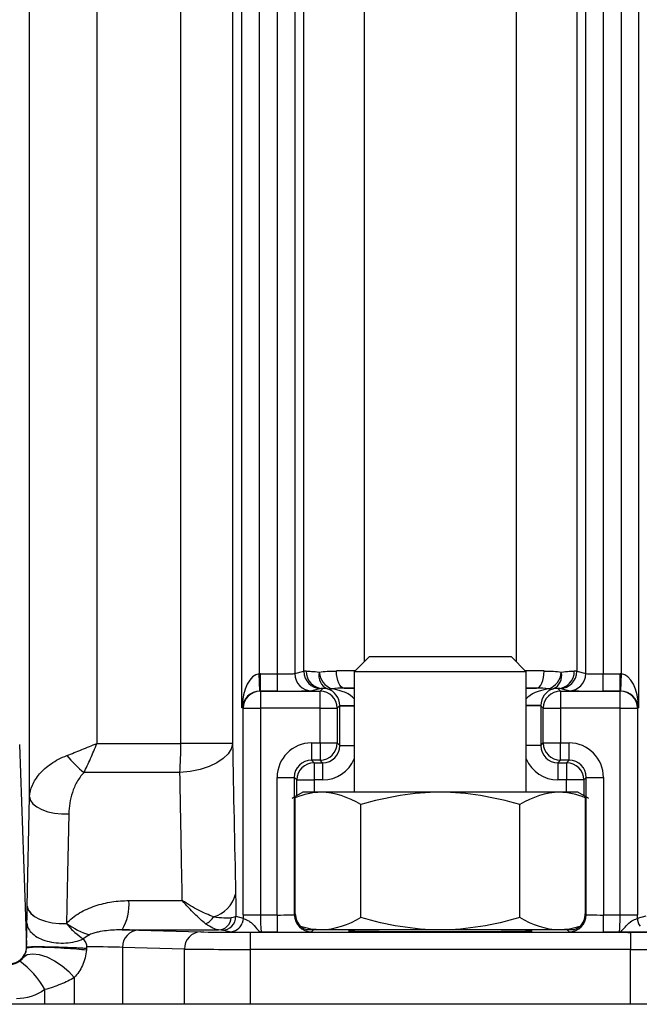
# Model space of a CAD drawing. Header units: millimetres. Extents: x -1087 to -132, y -334 to 655.
# Tile 20 of 63: x -593 to -575, y -266 to -237. Entities that reach past the tile are written whole.
import ezdxf

# ---------------------------------------------------------------- set-up
doc = ezdxf.new("R2010")
doc.units = ezdxf.units.MM

msp = doc.modelspace()

# ---------------------------------------------------------------- linework, layer by layer
at = {"color": 7, "linetype": 'Continuous', "lineweight": 25}
for p, q in [((-592.446, -259.899), (-592.446, -141.765)), ((-590.488, -143.315), (-590.488, -258.349)), ((-588.046, -258.349), (-588.046, -143.315)), ((-586.544, -143.315), (-586.544, -258.349)), ((-586.268, -257.319), (-586.268, -144.345)), ((-585.768, -145.336), (-585.768, -256.328)), ((-585.234, -256.328), (-585.234, -145.336)), ((-584.734, -145.345), (-584.734, -256.319)), ((-576.268, -256.319), (-576.268, -145.345)), ((-575.768, -145.336), (-575.768, -256.328)), ((-575.234, -256.328), (-575.234, -145.336)), ((-574.734, -145.336), (-574.734, -257.319)), ((-584.472, -256.254), (-584.472, -145.41)), ((-576.529, -145.41), (-576.529, -256.254)), ((-582.716, -145.692), (-582.716, -255.98)), ((-578.286, -255.98), (-578.286, -145.676)), ((-582.568, -255.832), (-583.001, -256.265)), ((-578.434, -255.832), (-582.568, -255.832)), ((-578.001, -256.265), (-578.434, -255.832)), ((-585.751, -256.828), (-585.768, -256.328)), ((-585.733, -256.828), (-585.733, -256.328)), ((-585.733, -256.328), (-585.234, -256.328)), ((-585.234, -256.828), (-585.234, -256.328)), ((-584.734, -256.319), (-584.472, -256.254)), ((-583.001, -256.265), (-583.001, -259.769)), ((-578.001, -256.265), (-583.001, -256.265)), ((-578.001, -259.769), (-578.001, -256.265)), ((-576.529, -256.254), (-576.268, -256.319)), ((-575.768, -256.828), (-575.768, -256.328)), ((-575.768, -256.328), (-575.268, -256.328)), ((-575.268, -256.828), (-575.268, -256.328)), ((-575.251, -256.828), (-575.234, -256.328)), ((-585.733, -256.828), (-585.733, -257.328)), ((-585.733, -256.828), (-583.997, -256.828)), ((-585.733, -256.828), (-585.733, -256.828)), ((-585.234, -256.828), (-585.733, -256.828)), ((-583.973, -256.754), (-584.234, -256.819)), ((-583.997, -256.828), (-583.92, -256.751)), ((-583.997, -257.328), (-583.997, -256.828)), ((-583.301, -256.745), (-583.001, -256.745)), ((-578.001, -256.745), (-577.701, -256.745)), ((-577.082, -256.751), (-577.005, -256.828)), ((-576.767, -256.819), (-577.029, -256.754)), ((-577.005, -256.828), (-577.005, -257.328)), ((-577.005, -256.828), (-575.269, -256.828)), ((-575.268, -256.828), (-575.768, -256.828)), ((-575.269, -257.328), (-575.269, -256.828)), ((-575.269, -256.828), (-575.268, -256.828)), ((-583.422, -257.253), (-583.497, -257.328)), ((-583.422, -257.249), (-583.001, -257.245)), ((-583.422, -258.411), (-583.422, -257.253)), ((-583.422, -257.253), (-583.001, -257.253)), ((-577.579, -257.249), (-578.001, -257.245)), ((-577.579, -257.253), (-578.001, -257.253)), ((-577.505, -257.328), (-577.579, -257.253)), ((-577.579, -257.253), (-577.579, -258.411)), ((-586.233, -257.328), (-586.268, -257.319)), ((-586.233, -263.336), (-586.233, -257.328)), ((-586.233, -257.328), (-585.733, -257.328)), ((-585.733, -257.328), (-585.733, -263.336)), ((-583.997, -257.328), (-585.733, -257.328)), ((-583.997, -258.336), (-583.997, -257.328)), ((-583.997, -257.328), (-583.497, -257.328)), ((-583.497, -257.328), (-583.497, -258.336)), ((-577.505, -257.328), (-577.005, -257.328)), ((-577.505, -258.336), (-577.505, -257.328)), ((-577.005, -257.328), (-577.005, -258.336)), ((-575.269, -257.328), (-577.005, -257.328)), ((-575.269, -263.336), (-575.269, -257.328)), ((-575.269, -257.328), (-574.769, -257.328)), ((-574.734, -257.319), (-574.769, -257.328)), ((-574.769, -257.328), (-574.769, -263.336)), ((-592.734, -258.381), (-592.53, -264.213)), ((-590.488, -258.349), (-588.046, -258.349)), ((-586.544, -258.349), (-588.046, -258.349)), ((-584.247, -258.336), (-583.997, -258.336)), ((-584.247, -258.336), (-584.247, -258.836)), ((-583.997, -258.336), (-583.497, -258.336)), ((-583.997, -258.336), (-583.997, -258.836)), ((-583.497, -258.336), (-583.422, -258.411)), ((-583.422, -258.411), (-583.001, -258.411)), ((-577.579, -258.411), (-578.001, -258.411)), ((-577.579, -258.411), (-577.505, -258.336)), ((-577.505, -258.336), (-577.005, -258.336)), ((-577.005, -258.336), (-576.755, -258.336)), ((-577.005, -258.836), (-577.005, -258.336)), ((-576.755, -258.836), (-576.755, -258.336)), ((-583.997, -258.836), (-584.247, -258.836)), ((-584.247, -258.836), (-584.172, -258.911)), ((-584.172, -258.911), (-583.922, -258.911)), ((-584.172, -258.911), (-584.172, -259.411)), ((-583.922, -258.911), (-583.997, -258.836)), ((-583.922, -258.911), (-583.922, -259.411)), ((-577.005, -258.836), (-577.079, -258.911)), ((-577.079, -258.911), (-576.829, -258.911)), ((-577.079, -258.911), (-577.079, -259.411)), ((-576.755, -258.836), (-577.005, -258.836)), ((-576.829, -258.911), (-576.755, -258.836)), ((-576.829, -258.911), (-576.829, -259.411)), ((-588.073, -259.199), (-590.862, -259.199)), ((-585.247, -263.336), (-585.247, -259.336)), ((-585.247, -259.336), (-584.747, -259.336)), ((-584.747, -259.336), (-584.747, -263.328)), ((-584.672, -259.411), (-584.747, -259.336)), ((-584.672, -259.411), (-584.172, -259.411)), ((-584.672, -259.868), (-584.672, -259.411)), ((-583.922, -259.411), (-584.172, -259.411)), ((-584.172, -259.411), (-584.172, -259.769)), ((-576.829, -259.411), (-577.079, -259.411)), ((-576.329, -259.411), (-576.829, -259.411)), ((-576.829, -259.769), (-576.829, -259.411)), ((-576.255, -259.336), (-576.329, -259.411)), ((-576.329, -259.411), (-576.329, -259.868)), ((-576.255, -259.336), (-575.755, -259.336)), ((-576.255, -263.328), (-576.255, -259.336)), ((-575.755, -259.336), (-575.755, -263.336)), ((-584.501, -259.769), (-584.818, -259.953)), ((-583.965, -259.769), (-584.501, -259.769)), ((-580.501, -259.769), (-583.965, -259.769)), ((-577.037, -259.769), (-580.501, -259.769)), ((-576.501, -259.769), (-577.037, -259.769)), ((-576.183, -259.953), (-576.501, -259.769)), ((-592.511, -263.082), (-592.446, -259.899)), ((-584.718, -259.928), (-584.712, -259.916)), ((-584.718, -263.299), (-584.718, -259.928)), ((-582.81, -263.412), (-582.81, -260.127)), ((-578.191, -263.412), (-578.191, -260.127)), ((-576.284, -259.928), (-576.284, -263.299)), ((-586.446, -263.375), (-586.233, -263.428)), ((-586.233, -263.336), (-585.733, -263.336)), ((-585.733, -263.336), (-585.247, -263.336)), ((-585.247, -263.336), (-585.247, -263.836)), ((-584.747, -263.328), (-584.718, -263.299)), ((-576.284, -263.299), (-576.255, -263.328)), ((-575.755, -263.836), (-575.755, -263.336)), ((-575.755, -263.336), (-575.269, -263.336)), ((-575.269, -263.336), (-574.769, -263.336)), ((-574.769, -263.428), (-574.517, -263.365)), ((-591.373, -263.582), (-591.37, -263.582)), ((-589.268, -263.777), (-587.465, -263.827)), ((-586.632, -263.828), (-586.845, -263.775)), ((-586.034, -263.836), (-586.034, -264.336)), ((-586.034, -263.836), (-575.295, -263.836)), ((-585.247, -263.836), (-585.698, -263.836)), ((-583.965, -263.769), (-584.394, -263.769)), ((-584.188, -263.769), (-584.247, -263.828)), ((-580.501, -263.769), (-583.965, -263.769)), ((-583.001, -263.769), (-583.001, -263.801)), ((-577.037, -263.769), (-580.501, -263.769)), ((-578.001, -263.801), (-578.001, -263.769)), ((-576.608, -263.769), (-577.037, -263.769)), ((-576.755, -263.828), (-576.813, -263.769)), ((-575.303, -263.836), (-575.755, -263.836)), ((-575.295, -263.836), (-575.303, -263.836)), ((-574.967, -263.842), (-574.967, -264.336)), ((-590.786, -264.26), (-590.787, -264.31)), ((-587.942, -264.327), (-589.744, -264.277)), ((-589.744, -264.277), (-589.744, -265.932)), ((-587.942, -265.932), (-587.942, -264.327)), ((-586.034, -264.336), (-586.034, -265.932)), ((-574.967, -264.336), (-586.034, -264.336)), ((-574.967, -265.932), (-574.967, -264.336)), ((-591.144, -265.157), (-591.144, -265.932)), ((-592.003, -265.932), (-592.003, -265.506)), ((-502.801, -265.932), (-635.443, -265.932))]:
    msp.add_line(p, q, dxfattribs=at)
at = {"color": 7, "linetype": 'Continuous', "lineweight": 25, "flags": 128}
for points in [[(-583.301, -256.745), (-583.344, -256.734), (-583.385, -256.706), (-583.423, -256.659), (-583.456, -256.597), (-583.483, -256.521), (-583.504, -256.435), (-583.516, -256.342), (-583.521, -256.245)], [(-577.701, -256.745), (-577.658, -256.734), (-577.617, -256.706), (-577.579, -256.659), (-577.546, -256.597), (-577.518, -256.521), (-577.498, -256.435), (-577.485, -256.342), (-577.481, -256.245)], [(-586.544, -258.349), (-586.58, -258.503), (-586.671, -258.652), (-586.812, -258.79), (-586.999, -258.915), (-587.227, -259.021), (-587.488, -259.106), (-587.773, -259.166), (-588.073, -259.199)], [(-592.446, -259.899), (-592.418, -260.004), (-592.347, -260.104), (-592.236, -260.196), (-592.091, -260.274), (-591.917, -260.336), (-591.722, -260.378), (-591.516, -260.399), (-591.306, -260.399)], [(-591.306, -260.399), (-591.343, -262.127), (-591.373, -263.582)], [(-592.511, -263.082), (-592.483, -263.187), (-592.412, -263.287), (-592.302, -263.378), (-592.156, -263.456), (-591.983, -263.518), (-591.789, -263.561), (-591.583, -263.582), (-591.373, -263.582)], [(-592.511, -263.085), (-592.483, -263.189), (-592.412, -263.289), (-592.302, -263.38), (-592.156, -263.458), (-591.983, -263.519), (-591.789, -263.562), (-591.583, -263.583), (-591.373, -263.583)], [(-586.233, -263.428), (-586.24, -263.506), (-586.259, -263.571)], [(-592.619, -264.56), (-592.511, -264.489), (-592.355, -264.464), (-592.162, -264.487), (-591.946, -264.556), (-591.721, -264.666), (-591.502, -264.809), (-591.306, -264.977), (-591.144, -265.157)]]:
    msp.add_lwpolyline(points, dxfattribs=at)
at = {"color": 7, "linetype": 'Continuous', "lineweight": 25}
for centre, radius, start, end in [((-584.234, -256.319), 0.5, 180.0041, 269.9632), ((-583.972, -256.254), 0.5, 180.0041, 269.9632), ((-583.907, -256.261), 0.491, 178.8962, 268.491), ((-583.612, -256.381), 0.42, 166.3223, 245.7199), ((-583.461, -256.236), 0.561, 184.6949, 249.9088), ((-577.541, -256.236), 0.561, 290.0912, 355.3051), ((-577.39, -256.381), 0.42, 294.2801, 13.6777), ((-577.095, -256.261), 0.491, 271.509, 1.1038), ((-577.029, -256.254), 0.5, 270.0368, 359.9959), ((-576.768, -256.319), 0.5, 270.0368, 359.9959), ((-585.733, -257.328), 0.5, 90.0368, 179.9959), ((-583.997, -257.328), 0.5, 0.0051, 89.9949), ((-583.721, -256.513), 0.26, 255.8699, 285.1214), ((-577.005, -257.328), 0.5, 90.0051, 179.9949), ((-577.28, -256.513), 0.26, 254.8786, 284.1301), ((-575.269, -257.328), 0.5, 0.0041, 89.9632), ((-601.076, -258.372), 13.029, 356.3598, 0.1001), ((-583.997, -258.336), 0.5, 270.0051, 359.9949), ((-577.005, -258.336), 0.5, 180.0051, 269.9949), ((-588.644, -256.502), 3.492, 218.9923, 230.5688), ((-584.172, -259.411), 0.5, 90.0051, 179.9949), ((-576.829, -259.411), 0.5, 0.0051, 89.9949), ((-590.967, -263.039), 1.415, 329.0236, 4.9225), ((-587.322, -262.523), 0.892, 284.7671, 346.451), ((-587.503, -263.155), 0.469, 292.1641, 330.5024), ((-586.963, -263.387), 0.384, 272.2344, 356.6589), ((-586.846, -263.375), 0.4, 270.0368, 359.9959), ((-584.246, -263.328), 0.5, 180.0051, 269.9949), ((-576.755, -263.328), 0.5, 270.0051, 359.9949), ((-574.369, -263.428), 0.4, 180.0172, 216.1884), ((-589.985, -261.625), 2.398, 234.7112, 252.5624), ((-589.254, -264.267), 0.49, 91.564, 181.148), ((-587.452, -264.317), 0.49, 91.564, 181.148), ((-586.633, -263.428), 0.4, 270.0293, 338.9917), ((-575.243, -263.795), 0.0409, 232.207, 266.82), ((-594.058, -266.585), 2.321, 27.7111, 55.1957)]:
    msp.add_arc(centre, radius, start, end, dxfattribs=at)
for centre, major_axis, ratio, start_param, end_param in [((-585.768, -257.319), (0.023, 0.991), 0.503863, 0.046795, 1.582685), ((-585.733, -257.328), (0.971, -0.243), 0.999353, 1.815838, 1.85044), ((-585.234, -256.319), (0.5, 0), 0.017454, 4.712389, 6.248279), ((-582.773, -256.254), (1.7, 0), 0.00616, 2.841705, 3.106686), ((-582.773, -256.254), (1.7, 0), 0.00616, 1.692378, 2.026028), ((-578.228, -256.254), (1.7, 0), 0.00616, 1.115565, 1.449214), ((-578.228, -256.254), (1.7, 0), 0.00616, 0.034907, 0.299888), ((-575.768, -256.319), (0.5, 0), 0.017454, 3.176499, 4.712389), ((-575.269, -257.328), (-0.971, -0.243), 0.999353, 4.432746, 4.467348), ((-575.234, -257.319), (-0.023, 0.991), 0.503863, 4.700501, 6.23639), ((-585.768, -257.319), (0.409, 0.311), 0.930427, 0.920833, 2.456723), ((-585.733, -257.328), (0.486, -0.121), 0.998061, 1.815838, 1.85044), ((-585.234, -256.819), (1, 0), 0.008727, 4.712389, 6.248279), ((-582.773, -256.754), (1.2, 0), 0.008727, 2.841705, 3.106686), ((-583.914, -257.245), (-0.191, 0.464), 0.975567, 4.322936, 5.61956), ((-583.914, -257.245), (0.991, -0.006), 0.50435, 0.403774, 1.308327), ((-582.773, -256.754), (1.2, 0), 0.008727, 1.761433, 2.026028), ((-578.228, -256.754), (1.2, 0), 0.008727, 1.115565, 1.380159), ((-577.088, -257.245), (0.991, 0.006), 0.50435, 1.833265, 2.737818), ((-577.088, -257.245), (0.191, 0.464), 0.975567, 0.663626, 1.960249), ((-578.228, -256.754), (1.2, 0), 0.008727, 0.034907, 0.299888), ((-575.768, -256.819), (1, 0), 0.008727, 3.176499, 4.712389), ((-575.269, -257.328), (0.486, 0.121), 0.998061, 1.291153, 1.325755), ((-575.234, -257.319), (0.409, -0.311), 0.930427, 0.68487, 2.220759), ((-583.922, -257.253), (0.354, 0.354), 0.999772, 5.497825, 5.506476), ((-577.079, -257.253), (0.354, -0.354), 0.999772, 3.918302, 3.926953), ((-584.246, -259.336), (0.707, -0.707), 0.999924, 2.356233, 3.926953), ((-583.922, -258.411), (0.354, -0.354), 0.999772, 5.497825, 7.068545), ((-577.079, -258.411), (0.354, 0.354), 0.999772, 2.356233, 3.926953), ((-576.755, -259.336), (-0.707, -0.707), 0.999924, 2.356233, 3.926953), ((-584.246, -259.336), (0.354, -0.354), 0.999772, 2.356233, 3.926953), ((-583.922, -258.411), (-0.707, 0.707), 0.999924, 2.356233, 3.527933), ((-577.079, -258.411), (0.707, 0.707), 0.999924, 2.755253, 3.926953), ((-576.755, -259.336), (0.354, 0.354), 0.999772, 5.497825, 7.068545), ((-586.198, -263.336), (0, 1), 0.034921, 1.570796, 1.662513), ((-585.698, -263.336), (0, 0.5), 0.069842, 1.570796, 3.132866), ((-585.247, -263.328), (0.5, 0), 0.017454, 4.712389, 6.274459), ((-584.225, -263.306), (-0.19, 0.464), 0.97906, 1.175648, 2.005569), ((-576.777, -263.306), (0.19, 0.464), 0.97906, 4.277616, 5.107538), ((-575.755, -263.328), (0.5, 0), 0.017454, 3.150319, 4.712389), ((-575.304, -263.336), (0, 0.5), 0.069842, 3.150319, 4.712389), ((-574.804, -263.336), (0, 1), 0.034921, 4.620673, 4.712389), ((-594.513, -263.792), (5.5, 0), 0.008727, 0.305433, 0.524846), ((-580.501, -263.172), (68.927, 0), 0.008727, 4.577747, 4.618718), ((-586.034, -263.823), (1.5, 0), 0.008727, 3.447025, 4.712389), ((-585.247, -263.828), (1, 0), 0.008727, 4.712389, 6.274459), ((-580.501, -263.793), (2.671, 0), 0.008727, 2.781949, 6.642829), ((-575.755, -263.828), (1, 0), 0.008727, 3.150319, 4.712389), ((-574.967, -263.823), (1.5, 0), 0.008727, 4.525929, 5.977753), ((-593.029, -264.255), (0.445, 0.232), 0.982083, 4.24847, 5.666277), ((-594.513, -264.292), (5, 0), 0.0096, 0.305433, 0.729712), ((-586.034, -264.323), (2, 0), 0.006545, 3.447025, 4.712389), ((-574.967, -264.323), (2, 0), 0.006545, 4.712389, 5.977753)]:
    msp.add_ellipse(centre, major_axis=major_axis, ratio=ratio, start_param=start_param, end_param=end_param, dxfattribs=at)
for points, knots in [([(-584.398, -256.251), (-584.36, -256.25), (-584.308, -256.251), (-584.181, -256.259), (-584.107, -256.266), (-584.02, -256.282)], [0, 0, 0, 0, 0.5, 0.5, 1, 1, 1, 1]), ([(-576.981, -256.282), (-576.895, -256.266), (-576.819, -256.258), (-576.693, -256.25), (-576.642, -256.25), (-576.604, -256.251)], [0, 0, 0, 0, 0.5, 0.5, 1, 1, 1, 1]), ([(-591.359, -258.699), (-591.219, -258.646), (-591.075, -258.589), (-590.781, -258.471), (-590.632, -258.41), (-590.488, -258.349)], [0, 0, 0, 0, 0.5, 0.5, 1, 1, 1, 1]), ([(-590.862, -259.199), (-590.798, -259.069), (-590.735, -258.931), (-590.609, -258.645), (-590.546, -258.496), (-590.488, -258.349)], [0, 0, 0, 0, 0.5, 0.5, 1, 1, 1, 1]), ([(-592.446, -259.899), (-592.441, -259.786), (-592.413, -259.674), (-592.316, -259.452), (-592.246, -259.34), (-592.062, -259.129), (-591.949, -259.028), (-591.685, -258.848), (-591.531, -258.766), (-591.359, -258.699)], [0, 0, 0, 0, 0.25, 0.25, 0.5, 0.5, 0.75, 0.75, 1, 1, 1, 1]), ([(-590.862, -259.199), (-590.948, -259.281), (-591.014, -259.375), (-591.123, -259.57), (-591.166, -259.672), (-591.267, -259.98), (-591.301, -260.188), (-591.306, -260.399)], [0, 0, 0, 0, 0.25, 0.25, 0.5, 0.5, 1, 1, 1, 1]), ([(-588.004, -262.919), (-588.018, -262.161), (-588.032, -261.403), (-588.046, -260.645), (-588.055, -260.163), (-588.064, -259.681), (-588.073, -259.199)], [0.000766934, 0.000766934, 0.000766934, 0.000766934, 0.0034, 0.0034, 0.0034, 0.005073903, 0.005073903, 0.005073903, 0.005073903]), ([(-576.29, -259.916), (-576.289, -259.908), (-576.287, -259.898), (-576.285, -259.921), (-576.284, -259.928)], [0, 0, 0, 0, 0.725972, 1, 1, 1, 1]), ([(-591.37, -263.582), (-591.263, -263.462), (-591.134, -263.361), (-590.848, -263.192), (-590.697, -263.125), (-590.379, -263.019), (-590.216, -262.98), (-589.888, -262.93), (-589.723, -262.918), (-589.557, -262.918)], [0, 0, 0, 0, 0.25, 0.25, 0.5, 0.5, 0.75, 0.75, 1, 1, 1, 1]), ([(-587.094, -263.386), (-587.231, -263.339), (-587.377, -263.275), (-587.605, -263.158), (-587.683, -263.115), (-587.842, -263.022), (-587.924, -262.971), (-588.004, -262.919)], [0, 0, 0, 0, 0.5, 0.5, 0.75, 0.75, 1, 1, 1, 1]), ([(-587.326, -263.589), (-587.427, -263.511), (-587.535, -263.414), (-587.705, -263.246), (-587.763, -263.186), (-587.882, -263.057), (-587.944, -262.989), (-588.004, -262.919)], [0, 0, 0, 0, 0.5, 0.5, 0.75, 0.75, 1, 1, 1, 1]), ([(-587.094, -263.386), (-586.988, -263.402), (-586.886, -263.411), (-586.712, -263.42), (-586.638, -263.419), (-586.579, -263.409)], [0, 0, 0, 0, 0.5, 0.5, 1, 1, 1, 1]), ([(-586.233, -263.428), (-586.229, -263.437), (-586.194, -263.449), (-586.112, -263.487), (-586.08, -263.504), (-586.017, -263.545), (-585.985, -263.571), (-585.898, -263.655), (-585.851, -263.718), (-585.77, -263.808), (-585.734, -263.835), (-585.698, -263.836)], [0, 0, 0, 0, 0.25, 0.25, 0.375, 0.375, 0.5, 0.5, 0.75, 0.75, 1, 1, 1, 1]), ([(-575.268, -263.828), (-575.235, -263.812), (-575.201, -263.776), (-575.12, -263.68), (-575.073, -263.621), (-574.961, -263.524), (-574.897, -263.49), (-574.802, -263.447), (-574.772, -263.436), (-574.769, -263.428)], [0, 0, 0, 0, 0.25, 0.25, 0.5, 0.5, 0.75, 0.75, 1, 1, 1, 1]), ([(-592.53, -264.213), (-592.53, -264.182), (-592.53, -264.119), (-592.53, -264.026), (-592.529, -263.934), (-592.528, -263.843), (-592.526, -263.753), (-592.524, -263.664), (-592.523, -263.607), (-592.522, -263.578)], [0, 0, 0, 0, 0.137289, 0.274754, 0.413443, 0.554373, 0.698516, 0.84678, 1, 1, 1, 1]), ([(-592.522, -263.578), (-592.517, -263.685), (-592.458, -263.792), (-592.252, -263.974), (-592.105, -264.048), (-591.766, -264.142), (-591.575, -264.161), (-591.206, -264.139), (-591.029, -264.097), (-590.886, -264.031)], [0, 0, 0, 0, 0.25, 0.25, 0.5, 0.5, 0.75, 0.75, 1, 1, 1, 1]), ([(-591.373, -263.583), (-591.295, -263.684), (-591.211, -263.77), (-591.042, -263.916), (-590.958, -263.977), (-590.886, -264.031)], [0, 0, 0, 0, 0.5, 0.5, 1, 1, 1, 1]), ([(-589.753, -263.768), (-589.898, -263.767), (-590.049, -263.774), (-590.287, -263.803), (-590.367, -263.815), (-590.491, -263.84), (-590.533, -263.85), (-590.617, -263.875), (-590.66, -263.888), (-590.703, -263.912)], [0, 0, 0, 0, 0.5, 0.5, 0.75, 0.75, 0.875, 0.875, 1, 1, 1, 1]), ([(-586.948, -263.771), (-586.991, -263.769), (-587.047, -263.751), (-587.177, -263.689), (-587.253, -263.646), (-587.326, -263.589)], [0, 0, 0, 0, 0.5, 0.5, 1, 1, 1, 1]), ([(-586.632, -263.828), (-586.628, -263.829), (-586.6, -263.83), (-586.499, -263.832), (-586.427, -263.833), (-586.253, -263.834), (-586.15, -263.835), (-585.931, -263.836), (-585.813, -263.836), (-585.698, -263.836)], [0, 0, 0, 0, 0.25, 0.25, 0.5, 0.5, 0.75, 0.75, 1, 1, 1, 1]), ([(-584.394, -263.769), (-584.406, -263.764), (-584.421, -263.759), (-584.455, -263.742), (-584.476, -263.73), (-584.508, -263.709), (-584.52, -263.7), (-584.541, -263.684), (-584.55, -263.677), (-584.558, -263.67)], [0, 0, 0, 0, 0.25, 0.25, 0.5, 0.5, 0.75, 0.75, 1, 1, 1, 1]), ([(-576.444, -263.67), (-576.452, -263.677), (-576.461, -263.684), (-576.482, -263.701), (-576.494, -263.71), (-576.526, -263.73), (-576.547, -263.742), (-576.581, -263.759), (-576.595, -263.764), (-576.608, -263.769)], [0, 0, 0, 0, 0.25, 0.25, 0.5, 0.5, 0.75, 0.75, 1, 1, 1, 1]), ([(-575.289, -263.837), (-575.289, -263.837), (-575.29, -263.837), (-575.29, -263.836), (-575.29, -263.836), (-575.29, -263.836), (-575.29, -263.836), (-575.29, -263.836), (-575.29, -263.836), (-575.29, -263.836), (-575.29, -263.836), (-575.29, -263.836), (-575.289, -263.836), (-575.289, -263.836), (-575.289, -263.836), (-575.289, -263.836), (-575.289, -263.836), (-575.288, -263.835), (-575.287, -263.835), (-575.287, -263.835), (-575.286, -263.835), (-575.286, -263.835), (-575.285, -263.834), (-575.284, -263.834), (-575.283, -263.834), (-575.282, -263.833), (-575.281, -263.833), (-575.279, -263.832), (-575.276, -263.831), (-575.272, -263.829), (-575.268, -263.828)], [0.0000076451, 0.0000076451, 0.0000076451, 0.0000076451, 0.000016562, 0.000016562, 0.000016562, 0.0000223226, 0.0000223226, 0.0000223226, 0.0000274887, 0.0000274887, 0.0000274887, 0.0000331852, 0.0000331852, 0.0000331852, 0.0000380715, 0.0000380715, 0.0000380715, 0.0000482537, 0.0000482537, 0.0000482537, 0.0000560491, 0.0000560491, 0.0000560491, 0.000065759, 0.000065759, 0.000065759, 0.00007789, 0.00007789, 0.00007789, 0.0001114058, 0.0001114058, 0.0001114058, 0.0001114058]), ([(-575.289, -263.837), (-575.287, -263.837), (-575.28, -263.837), (-575.268, -263.837), (-575.259, -263.837), (-575.254, -263.837)], [0, 0, 0, 0, 0.212024, 0.563862, 1, 1, 1, 1]), ([(-575.288, -263.836), (-575.277, -263.837), (-575.263, -263.837), (-575.237, -263.837), (-575.224, -263.837), (-575.184, -263.838), (-575.157, -263.839), (-575.076, -263.84), (-575.022, -263.841), (-574.967, -263.842)], [0, 0, 0, 0, 0.125, 0.125, 0.25, 0.25, 0.5, 0.5, 1, 1, 1, 1]), ([(-575.245, -263.836), (-575.251, -263.836), (-575.257, -263.836), (-575.263, -263.836), (-575.265, -263.836), (-575.267, -263.836), (-575.269, -263.836), (-575.27, -263.836), (-575.271, -263.836), (-575.272, -263.836), (-575.273, -263.836), (-575.274, -263.836), (-575.275, -263.836), (-575.276, -263.836), (-575.276, -263.836), (-575.277, -263.836), (-575.277, -263.836), (-575.277, -263.836), (-575.278, -263.836), (-575.278, -263.836), (-575.278, -263.836), (-575.278, -263.836), (-575.278, -263.836), (-575.278, -263.836), (-575.278, -263.836), (-575.278, -263.836), (-575.278, -263.836), (-575.278, -263.836), (-575.278, -263.836), (-575.278, -263.836), (-575.278, -263.836), (-575.278, -263.836), (-575.277, -263.836), (-575.277, -263.836), (-575.277, -263.836), (-575.276, -263.836), (-575.275, -263.836), (-575.272, -263.836), (-575.269, -263.836), (-575.266, -263.837), (-575.254, -263.837), (-575.241, -263.837), (-575.229, -263.837), (-575.179, -263.837), (-575.129, -263.838), (-575.079, -263.839), (-575.041, -263.839), (-575.004, -263.841), (-574.967, -263.842)], [0, 0, 0, 0, 0.0000178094, 0.0000178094, 0.0000178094, 0.0000233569, 0.0000233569, 0.0000233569, 0.0000271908, 0.0000271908, 0.0000271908, 0.0000297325, 0.0000297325, 0.0000297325, 0.000032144, 0.000032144, 0.000032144, 0.0000329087, 0.0000329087, 0.0000329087, 0.0000332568, 0.0000332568, 0.0000332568, 0.0000335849, 0.0000335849, 0.0000335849, 0.0000339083, 0.0000339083, 0.0000339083, 0.0000342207, 0.0000342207, 0.0000342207, 0.0000351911, 0.0000351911, 0.0000351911, 0.00003737, 0.00003737, 0.00003737, 0.0000471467, 0.0000471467, 0.0000471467, 0.0000867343, 0.0000867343, 0.0000867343, 0.0002424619, 0.0002424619, 0.0002424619, 0.0003582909, 0.0003582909, 0.0003582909, 0.0003582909]), ([(-575.243, -263.835), (-575.248, -263.835), (-575.255, -263.836), (-575.264, -263.836), (-575.267, -263.836), (-575.268, -263.836), (-575.268, -263.836), (-575.268, -263.836), (-575.268, -263.836), (-575.268, -263.836)], [0, 0, 0, 0, 0.56706, 0.899396, 0.953771, 0.970566, 0.983686, 0.995964, 1, 1, 1, 1]), ([(-574.369, -263.828), (-574.373, -263.829), (-574.4, -263.83), (-574.493, -263.832), (-574.559, -263.833), (-574.721, -263.834), (-574.817, -263.835), (-575.023, -263.836), (-575.134, -263.836), (-575.245, -263.836)], [0, 0, 0, 0, 0.25, 0.25, 0.5, 0.5, 0.75, 0.75, 1, 1, 1, 1]), ([(-590.886, -264.031), (-590.871, -264.049), (-590.845, -264.081), (-590.814, -264.137), (-590.792, -264.193), (-590.788, -264.234), (-590.786, -264.252)], [0, 0, 0, 0, 0.335569, 0.607333, 0.82369, 1, 1, 1, 1]), ([(-592.619, -264.56), (-592.6, -264.531), (-592.583, -264.499), (-592.554, -264.422), (-592.541, -264.378), (-592.534, -264.318)], [0, 0, 0, 0, 0.5, 0.5, 1, 1, 1, 1]), ([(-592.534, -264.318), (-592.533, -264.315), (-592.533, -264.311), (-592.532, -264.307), (-592.532, -264.303), (-592.531, -264.3), (-592.531, -264.297), (-592.531, -264.295), (-592.53, -264.294), (-592.53, -264.293), (-592.53, -264.292), (-592.53, -264.292), (-592.53, -264.292)], [0, 0, 0, 0, 0.00001278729, 0.00001278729, 0.00001278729, 0.00002573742, 0.00002573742, 0.00002573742, 0.00003217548, 0.00003217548, 0.00003217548, 0.00003864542, 0.00003864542, 0.00003864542, 0.00003864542]), ([(-592.143, -264.265), (-592.168, -264.264), (-592.217, -264.264), (-592.282, -264.265), (-592.341, -264.265), (-592.392, -264.266), (-592.436, -264.268), (-592.472, -264.27), (-592.501, -264.272), (-592.521, -264.275), (-592.527, -264.277), (-592.53, -264.278)], [0, 0, 0, 0, 0.1120217, 0.2233123, 0.3340671, 0.4444825, 0.5547691, 0.6651705, 0.7759562, 0.8874365, 1, 1, 1, 1]), ([(-592.53, -264.292), (-592.519, -264.284), (-592.479, -264.277), (-592.346, -264.267), (-592.253, -264.264), (-592.143, -264.266)], [0, 0, 0, 0, 0.5, 0.5, 1, 1, 1, 1]), ([(-590.787, -264.31), (-590.81, -264.308), (-590.855, -264.305), (-590.928, -264.302), (-591.002, -264.298), (-591.078, -264.295), (-591.153, -264.292), (-591.227, -264.29), (-591.301, -264.287), (-591.372, -264.284), (-591.442, -264.282), (-591.509, -264.279), (-591.574, -264.277), (-591.637, -264.275), (-591.696, -264.273), (-591.753, -264.271), (-591.806, -264.269), (-591.893, -264.268), (-592.01, -264.266), (-592.099, -264.265), (-592.143, -264.265)], [0, 0, 0, 0, 0.066395, 0.129503, 0.189677, 0.247193, 0.302272, 0.355094, 0.405811, 0.454552, 0.501415, 0.546479, 0.589811, 0.631466, 0.671488, 0.709916, 0.746785, 0.78213, 0.89209, 1, 1, 1, 1]), ([(-592.143, -264.266), (-592.045, -264.267), (-591.931, -264.27), (-591.693, -264.281), (-591.566, -264.288), (-591.319, -264.303), (-591.196, -264.311), (-590.973, -264.33), (-590.872, -264.339), (-590.789, -264.349)], [0, 0, 0, 0, 0.25, 0.25, 0.5, 0.5, 0.75, 0.75, 1, 1, 1, 1]), ([(-590.789, -264.349), (-590.802, -264.512), (-590.845, -264.664), (-590.971, -264.936), (-591.051, -265.052), (-591.144, -265.157)], [0, 0, 0, 0, 0.5, 0.5, 1, 1, 1, 1]), ([(-592.733, -264.68), (-592.702, -264.658), (-592.68, -264.637), (-592.644, -264.597), (-592.63, -264.578), (-592.619, -264.56)], [0, 0, 0, 0, 0.5, 0.5, 1, 1, 1, 1]), ([(-591.144, -265.157), (-591.262, -265.225), (-591.396, -265.29), (-591.684, -265.407), (-591.838, -265.459), (-592.003, -265.506)], [0, 0, 0, 0, 0.5, 0.5, 1, 1, 1, 1])]:
    msp.add_open_spline(points, degree=3, knots=knots, dxfattribs=at)
for points in [[(-584.02, -256.282), (-583.879, -256.252), (-583.71, -256.245), (-583.521, -256.245)], [(-577.481, -256.245), (-577.292, -256.245), (-577.123, -256.252), (-576.981, -256.282)], [(-583.785, -256.765), (-583.853, -256.748), (-583.895, -256.75), (-583.92, -256.751)], [(-583.301, -256.745), (-583.424, -256.745), (-583.543, -256.747), (-583.654, -256.763)], [(-577.348, -256.763), (-577.459, -256.747), (-577.578, -256.745), (-577.701, -256.745)], [(-577.082, -256.751), (-577.107, -256.75), (-577.149, -256.748), (-577.217, -256.765)], [(-586.544, -258.349), (-586.514, -259.81), (-586.484, -261.271), (-586.454, -262.732)], [(-583.965, -259.769), (-584.22, -259.769), (-584.47, -259.827), (-584.718, -259.928)], [(-582.81, -260.127), (-583.188, -259.909), (-583.571, -259.769), (-583.965, -259.769)], [(-580.501, -259.769), (-581.289, -259.769), (-582.056, -259.909), (-582.81, -260.127)], [(-578.191, -260.127), (-578.946, -259.909), (-579.713, -259.769), (-580.501, -259.769)], [(-577.037, -259.769), (-577.431, -259.769), (-577.814, -259.909), (-578.191, -260.127)], [(-576.284, -259.928), (-576.531, -259.827), (-576.782, -259.769), (-577.037, -259.769)], [(-589.557, -262.918), (-589.04, -262.918), (-588.522, -262.919), (-588.004, -262.919)], [(-586.454, -262.732), (-586.45, -262.933), (-586.447, -263.147), (-586.446, -263.375)], [(-592.522, -263.578), (-592.518, -263.417), (-592.514, -263.255), (-592.511, -263.085)], [(-592.511, -263.085), (-592.511, -263.084), (-592.511, -263.083), (-592.511, -263.082)], [(-586.579, -263.409), (-586.498, -263.395), (-586.453, -263.384), (-586.446, -263.375)], [(-582.81, -263.412), (-583.188, -263.63), (-583.571, -263.769), (-583.965, -263.769)], [(-580.501, -263.769), (-581.289, -263.769), (-582.056, -263.63), (-582.81, -263.412)], [(-578.191, -263.412), (-578.946, -263.63), (-579.713, -263.769), (-580.501, -263.769)], [(-577.037, -263.769), (-577.431, -263.769), (-577.814, -263.63), (-578.191, -263.412)], [(-591.373, -263.582), (-591.373, -263.582), (-591.373, -263.583), (-591.373, -263.583)], [(-591.373, -263.583), (-591.372, -263.583), (-591.371, -263.582), (-591.37, -263.582)], [(-586.845, -263.775), (-586.851, -263.773), (-586.886, -263.772), (-586.948, -263.771)], [(-583.965, -263.769), (-584.165, -263.769), (-584.362, -263.734), (-584.558, -263.67)], [(-576.444, -263.67), (-576.639, -263.734), (-576.837, -263.769), (-577.037, -263.769)], [(-575.288, -263.836), (-575.291, -263.836), (-575.293, -263.836), (-575.295, -263.836)], [(-590.703, -263.912), (-590.768, -263.948), (-590.828, -263.99), (-590.886, -264.031)], [(-592.53, -264.244), (-592.53, -264.234), (-592.53, -264.223), (-592.53, -264.213)], [(-592.53, -264.278), (-592.53, -264.266), (-592.53, -264.255), (-592.53, -264.244)], [(-592.53, -264.292), (-592.53, -264.287), (-592.53, -264.282), (-592.53, -264.278)], [(-590.787, -264.31), (-590.788, -264.323), (-590.788, -264.336), (-590.789, -264.349)], [(-593.009, -264.77), (-592.912, -264.768), (-592.815, -264.738), (-592.733, -264.68)], [(-592.003, -265.506), (-592.245, -265.675), (-592.534, -265.768), (-592.829, -265.769)]]:
    msp.add_open_spline(points, degree=3, dxfattribs=at)

doc.saveas('drawing.dxf')
